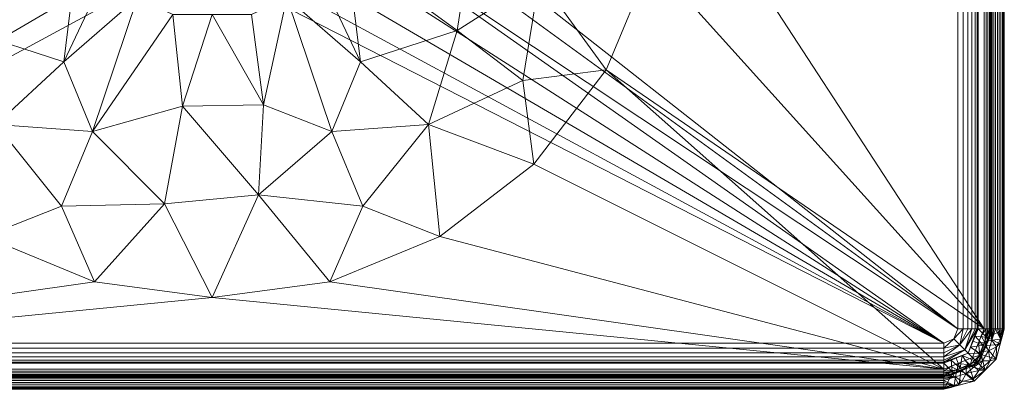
# Model space of a CAD drawing. Header units: millimetres. Extents: x -275 to 275, y -190 to 190.
# Tile 2 of 41: x -67 to 275, y -190 to -62. Entities that reach past the tile are written whole.
import ezdxf

# ---------------------------------------------------------------- set-up
doc = ezdxf.new("R2010")
doc.units = ezdxf.units.MM
doc.layers.add('M-520-M_DRAINAGE_FW', color=2, linetype='Continuous', lineweight=30)

# ---------------------------------------------------------------- blocks, each defined once
blk = doc.blocks.new('CCASF412-1000410F0 - Acacia SupaSleek Vessel 550mm-3472-3D View 1')
at = {"layer": 'M-520-M_DRAINAGE_FW', "lineweight": 9}
mesh = blk.add_polyface(dxfattribs=at)
corners = [(-253.9, -182.87), (-263.78, -178.78), (-267.87, -168.9), (-267.87, 168.9), (-263.78, 178.78), (-253.9, 182.87), (253.9, 182.87), (263.78, 178.78), (267.87, 168.9), (267.87, -168.9), (263.78, -178.78), (253.9, -182.87), (157.93, 0), (152.55, 40.87), (136.77, 78.96), (111.67, 111.67), (78.96, 136.77), (40.87, 152.55), (0, 157.93), (-40.87, 152.55), (-78.96, 136.77), (-111.67, 111.67), (-136.77, 78.96), (-152.55, 40.87), (-157.93, 0), (-152.55, -40.87), (-136.77, -78.96), (-111.67, -111.67), (-78.96, -136.77), (-40.87, -152.55), (0, -157.93), (40.87, -152.55), (78.96, -136.77), (111.67, -111.67), (136.77, -78.96), (152.55, -40.87)]
mesh.append_faces([[corners[k] for k in face] for face in [(2, 26, 0, 1), (16, 6, 15), (32, 11, 31), (34, 11, 33)]], dxfattribs={"vtx0": -1, "vtx1": -1})
mesh.append_faces([[corners[k] for k in face] for face in [(3, 23, 24, 2), (2, 24, 25), (0, 29, 30), (30, 11, 0)]], dxfattribs={"vtx0": -1, "vtx2": -1})
mesh.append_faces([[corners[k] for k in face] for face in [(8, 13, 14, 6)]], dxfattribs={"vtx0": -1, "vtx2": -1, "vtx3": -1})
mesh.append_faces([[corners[k] for k in face] for face in [(22, 23, 3), (18, 19, 5), (21, 22, 5), (20, 21, 5), (19, 20, 5), (5, 6, 18), (25, 26, 2), (28, 29, 0), (27, 28, 0), (26, 27, 0), (16, 17, 6), (14, 15, 6), (17, 18, 6), (32, 33, 11), (30, 31, 11), (34, 35, 9), (35, 12, 9)]], dxfattribs={"vtx1": -1, "vtx2": -1})
mesh.append_faces([[corners[k] for k in face] for face in [(12, 13, 8, 9)]], dxfattribs={"vtx1": -1, "vtx3": -1})
mesh.append_faces([[corners[k] for k in face] for face in [(6, 7, 8)]], dxfattribs={"vtx2": -1})
mesh.append_faces([[corners[k] for k in face] for face in [(3, 4, 5, 22), (9, 10, 11, 34)]], dxfattribs={"vtx2": -1, "vtx3": -1})
mesh = blk.add_polyface(dxfattribs=at)
corners = [(-258.79, -168.9, 10.6), (-257.36, -172.36, 10.6), (-253.9, -173.79, 10.6), (253.9, -173.79, 10.6), (257.36, -172.36, 10.6), (258.79, -168.9, 10.6), (258.79, 168.9, 10.6), (257.36, 172.36, 10.6), (253.9, 173.79, 10.6), (-253.9, 173.79, 10.6), (-257.36, 172.36, 10.6), (-258.79, 168.9, 10.6), (-43.97, 0, 10.6), (-42.47, 11.38, 10.6), (-38.08, 21.98, 10.6), (-31.09, 31.09, 10.6), (-21.98, 38.08, 10.6), (-11.38, 42.47, 10.6), (0, 43.97, 10.6), (11.38, 42.47, 10.6), (21.98, 38.08, 10.6), (31.09, 31.09, 10.6), (38.08, 21.98, 10.6), (42.47, 11.38, 10.6), (43.97, 0, 10.6), (42.47, -11.38, 10.6), (38.08, -21.98, 10.6), (31.09, -31.09, 10.6), (21.98, -38.08, 10.6), (11.38, -42.47, 10.6), (0, -43.97, 10.6), (-11.38, -42.47, 10.6), (-21.98, -38.08, 10.6), (-31.09, -31.09, 10.6), (-38.08, -21.98, 10.6), (-42.47, -11.38, 10.6)]
mesh.append_faces([[corners[k] for k in face] for face in [(5, 26, 3, 4), (16, 9, 15), (32, 2, 31), (34, 2, 33)]], dxfattribs={"vtx0": -1, "vtx1": -1})
mesh.append_faces([[corners[k] for k in face] for face in [(6, 23, 24, 5), (5, 24, 25), (3, 29, 30)]], dxfattribs={"vtx0": -1, "vtx2": -1})
mesh.append_faces([[corners[k] for k in face] for face in [(11, 13, 14, 9)]], dxfattribs={"vtx0": -1, "vtx2": -1, "vtx3": -1})
mesh.append_faces([[corners[k] for k in face] for face in [(22, 23, 6), (21, 22, 8), (20, 21, 8), (19, 20, 8), (25, 26, 5), (28, 29, 3), (27, 28, 3), (26, 27, 3), (16, 17, 9), (14, 15, 9), (17, 18, 9), (32, 33, 2), (34, 35, 0), (35, 12, 0)]], dxfattribs={"vtx1": -1, "vtx2": -1})
mesh.append_faces([[corners[k] for k in face] for face in [(18, 19, 8, 9), (12, 13, 11, 0), (30, 31, 2, 3)]], dxfattribs={"vtx1": -1, "vtx3": -1})
mesh.append_faces([[corners[k] for k in face] for face in [(9, 10, 11)]], dxfattribs={"vtx2": -1})
mesh.append_faces([[corners[k] for k in face] for face in [(6, 7, 8, 22), (0, 1, 2, 34)]], dxfattribs={"vtx2": -1, "vtx3": -1})
mesh = blk.add_polyface(dxfattribs=at)
corners = [(258.79, -168.9, 10.6), (260.55, -168.9, 10.82), (262.19, -168.9, 11.49), (263.62, -168.9, 12.54), (264.73, -168.9, 13.92), (265.46, -168.9, 15.53), (265.76, -168.9, 17.28), (265.76, 168.9, 17.28), (265.46, 168.9, 15.53), (264.73, 168.9, 13.92), (263.62, 168.9, 12.54), (262.19, 168.9, 11.49), (260.55, 168.9, 10.82), (258.79, 168.9, 10.6)]
mesh.append_faces([[corners[k] for k in face] for face in [(0, 1, 12, 13)]], dxfattribs={"vtx1": -1})
mesh.append_faces([[corners[k] for k in face] for face in [(4, 5, 8, 9), (3, 4, 9, 10), (1, 2, 11, 12), (10, 11, 2, 3)]], dxfattribs={"vtx1": -1, "vtx3": -1})
mesh.append_faces([[corners[k] for k in face] for face in [(5, 6, 7, 8)]], dxfattribs={"vtx3": -1})
mesh = blk.add_polyface(dxfattribs=at)
corners = [(265.76, -168.9, 17.28), (269.9, -168.9, 114.55), (269.9, 168.9, 114.55), (265.76, 168.9, 17.28)]
mesh.append_faces([[corners[k] for k in face] for face in [(3, 0, 1, 2)]])
mesh = blk.add_polyface(dxfattribs=at)
corners = [(270.52, -168.9, 2.55), (270.41, -168.9, 1.88), (270.14, -168.9, 1.27), (269.71, -168.9, 0.74), (269.17, -168.9, 0.34), (268.54, -168.9, 0.09), (267.87, -168.9), (267.87, 168.9), (268.54, 168.9, 0.09), (269.17, 168.9, 0.34), (269.71, 168.9, 0.74), (270.14, 168.9, 1.27), (270.41, 168.9, 1.88), (270.52, 168.9, 2.55)]
mesh.append_faces([[corners[k] for k in face] for face in [(7, 8, 5, 6)]], dxfattribs={"vtx1": -1})
mesh.append_faces([[corners[k] for k in face] for face in [(8, 9, 4, 5), (3, 4, 9, 10), (11, 12, 1, 2), (2, 3, 10, 11)]], dxfattribs={"vtx1": -1, "vtx3": -1})
mesh.append_faces([[corners[k] for k in face] for face in [(12, 13, 0, 1)]], dxfattribs={"vtx3": -1})
mesh = blk.add_polyface(dxfattribs=at)
corners = [(269.9, -168.9, 114.55), (270.01, -168.9, 115.18), (270.28, -168.9, 115.77), (270.7, -168.9, 116.27), (271.23, -168.9, 116.64), (271.84, -168.9, 116.86), (272.48, -168.9, 116.92), (273.12, -168.9, 116.81), (273.71, -168.9, 116.54), (274.21, -168.9, 116.12), (274.58, -168.9, 115.59), (274.8, -168.9, 114.98), (274.86, -168.9, 114.33), (274.86, 168.9, 114.33), (274.8, 168.9, 114.98), (274.58, 168.9, 115.59), (274.21, 168.9, 116.12), (273.71, 168.9, 116.54), (273.12, 168.9, 116.81), (272.48, 168.9, 116.92), (271.84, 168.9, 116.86), (271.23, 168.9, 116.64), (270.7, 168.9, 116.27), (270.28, 168.9, 115.77), (270.01, 168.9, 115.18), (269.9, 168.9, 114.55)]
mesh.append_faces([[corners[k] for k in face] for face in [(13, 14, 11, 12)]], dxfattribs={"vtx1": -1})
mesh.append_faces([[corners[k] for k in face] for face in [(14, 15, 10, 11), (16, 17, 8, 9), (15, 16, 9, 10), (17, 18, 7, 8), (6, 7, 18, 19), (20, 21, 4, 5), (21, 22, 3, 4), (23, 24, 1, 2), (22, 23, 2, 3), (19, 20, 5, 6)]], dxfattribs={"vtx1": -1, "vtx3": -1})
mesh.append_faces([[corners[k] for k in face] for face in [(24, 25, 0, 1)]], dxfattribs={"vtx3": -1})
mesh = blk.add_polyface(dxfattribs=at)
corners = [(274.86, -168.9, 114.33), (270.52, -168.9, 2.55), (270.52, 168.9, 2.55), (274.86, 168.9, 114.33)]
mesh.append_faces([[corners[k] for k in face] for face in [(3, 0, 1, 2)]])
mesh = blk.add_polyface(dxfattribs=at)
corners = [(-157.93, 0), (-109.72, 0, -6.13), (-61.28, 0, -10.15), (-55.21, -26.59, -10.15), (-38.21, -47.91, -10.15), (-13.64, -59.75, -10.15), (13.64, -59.75, -10.15), (38.21, -47.91, -10.15), (55.21, -26.59, -10.15), (61.28, 0, -10.15), (109.72, 0, -6.13), (157.93, 0), (152.55, -40.87), (136.77, -78.96), (111.67, -111.67), (78.96, -136.77), (40.87, -152.55), (0, -157.93), (-40.87, -152.55), (-78.96, -136.77), (-111.67, -111.67), (-136.77, -78.96), (-152.55, -40.87), (85.06, -65.27, -6.39), (41.56, -100.34, -6.25), (-41.56, -100.34, -6.25), (-85.06, -65.27, -6.39), (113.57, -47.04, -4.66), (-113.57, -47.04, -4.66), (16.1, -122.3, -4.61), (75.09, -97.86, -4.61), (-75.09, -97.86, -4.61), (-16.51, -125.4, -4.24), (0, -59.75, -10.15), (-10.31, -91.54, -7.84), (136.26, 0, -2.76), (120.92, -22.58, -4.65), (58.25, -13.3, -10.15), (89.38, -26.48, -7.74), (51.48, -76.19, -7.85), (25.92, -53.83, -10.15), (-51.48, -76.19, -7.85), (-25.92, -53.83, -10.15), (-57.04, -18.59, -10.15), (-84.89, -34.03, -7.9), (-85.5, 0, -8.14), (-95.99, -17.79, -7.33), (-126.12, -22.39, -4.05), (17.87, -91.09, -7.77), (88.18, -45.19, -7.2), (107.76, -82.69, -3.07), (46.71, -37.25, -10.15), (52.28, -126.22, -2.97), (-52.28, -126.22, -2.97), (-107.76, -82.69, -3.07), (-46.71, -37.25, -10.15)]
mesh.append_faces([[corners[k] for k in face] for face in [(12, 35, 11)]], dxfattribs={"vtx0": -1})
mesh.append_faces([[corners[k] for k in face] for face in [(14, 50, 13), (13, 27, 12), (16, 52, 15), (18, 32, 17), (10, 38, 9), (43, 46, 2), (0, 47, 22), (40, 48, 6), (51, 39, 7), (8, 49, 51)]], dxfattribs={"vtx0": -1, "vtx1": -1})
mesh.append_faces([[corners[k] for k in face] for face in [(50, 27, 13), (33, 48, 34), (55, 41, 26), (54, 31, 20), (53, 32, 18), (27, 38, 36), (25, 34, 32), (36, 12, 27), (38, 10, 36), (41, 42, 25), (39, 23, 30), (24, 52, 29), (34, 29, 32), (24, 29, 48), (31, 25, 53), (26, 54, 28), (1, 46, 47), (17, 32, 29), (25, 5, 34), (23, 51, 49), (15, 52, 30), (28, 44, 26), (24, 40, 39), (27, 49, 38), (39, 30, 24), (50, 30, 23), (31, 41, 25), (12, 36, 35), (27, 23, 49), (26, 41, 31), (29, 52, 16), (24, 48, 40), (44, 46, 43), (28, 47, 46), (28, 46, 44), (28, 22, 47), (34, 48, 29), (39, 51, 23), (8, 38, 49), (30, 50, 14), (27, 50, 23), (30, 52, 24), (31, 53, 19), (32, 53, 25), (28, 54, 21), (31, 54, 26), (44, 55, 26)]], dxfattribs={"vtx0": -1, "vtx1": -1, "vtx2": -1})
mesh.append_faces([[corners[k] for k in face] for face in [(30, 14, 15), (29, 16, 17), (31, 19, 20), (53, 18, 19), (28, 21, 22), (47, 0, 1), (34, 5, 33), (46, 1, 45), (54, 20, 21), (44, 3, 55), (41, 4, 42), (41, 55, 4), (46, 45, 2)]], dxfattribs={"vtx0": -1, "vtx2": -1})
mesh.append_faces([[corners[k] for k in face] for face in [(38, 8, 37, 9)]], dxfattribs={"vtx0": -1, "vtx3": -1})
mesh.append_faces([[corners[k] for k in face] for face in [(33, 6, 48), (43, 3, 44), (10, 35, 36), (40, 7, 39), (42, 5, 25)]], dxfattribs={"vtx1": -1, "vtx2": -1})
mesh = blk.add_polyface(dxfattribs=at)
corners = [(253.9, -185.52, 2.55), (253.9, -185.41, 1.88), (253.9, -185.14, 1.27), (253.9, -184.71, 0.74), (253.9, -184.17, 0.34), (253.9, -183.54, 0.09), (253.9, -182.87), (263.78, -178.78), (267.87, -168.9), (268.54, -168.9, 0.09), (269.17, -168.9, 0.34), (269.71, -168.9, 0.74), (270.14, -168.9, 1.27), (270.41, -168.9, 1.88), (270.52, -168.9, 2.55), (265.66, -180.66, 2.55), (258.68, -183.55, 2.55), (268.55, -173.68, 2.55), (258.68, -180.89), (265.89, -173.68), (259.21, -183.84, 0.79), (268.84, -174.21, 0.79), (256.29, -181.88), (266.88, -171.29), (256.77, -184.78, 1.13), (269.78, -171.77, 1.13), (258.59, -183.09, 0.18), (263.04, -181.37, 0.45), (268.09, -173.59, 0.18), (266.41, -177.98, 0.45), (267.1, -177.17, 2.55), (266.74, -179, 1.44), (264.19, -181.57, 1.42), (262.17, -182.1, 2.55), (261.23, -179.84), (264.84, -176.23)]
mesh.append_faces([[corners[k] for k in face] for face in [(13, 25, 12), (3, 24, 2), (18, 26, 22), (11, 25, 10), (12, 25, 11), (15, 31, 30)]], dxfattribs={"vtx0": -1, "vtx1": -1})
mesh.append_faces([[corners[k] for k in face] for face in [(1, 24, 16), (26, 20, 4), (4, 20, 24), (27, 20, 26), (17, 21, 25), (32, 33, 20), (31, 32, 29), (31, 21, 30), (21, 10, 25), (28, 29, 19), (25, 13, 17), (20, 16, 24), (28, 10, 21), (22, 26, 5), (27, 29, 32), (9, 28, 23), (28, 21, 29), (7, 29, 27), (31, 15, 32), (21, 31, 29), (20, 27, 32), (18, 27, 26)]], dxfattribs={"vtx0": -1, "vtx1": -1, "vtx2": -1})
mesh.append_faces([[corners[k] for k in face] for face in [(24, 1, 2), (24, 3, 4), (27, 18, 34), (29, 7, 35), (29, 35, 19), (21, 17, 30), (32, 15, 33)]], dxfattribs={"vtx0": -1, "vtx2": -1})
mesh.append_faces([[corners[k] for k in face] for face in [(0, 1, 16)]], dxfattribs={"vtx1": -1})
mesh.append_faces([[corners[k] for k in face] for face in [(19, 23, 28), (4, 5, 26), (9, 10, 28), (33, 16, 20), (34, 7, 27)]], dxfattribs={"vtx1": -1, "vtx2": -1})
mesh.append_faces([[corners[k] for k in face] for face in [(13, 14, 17), (5, 6, 22), (23, 8, 9)]], dxfattribs={"vtx2": -1})
mesh = blk.add_polyface(dxfattribs=at)
corners = [(253.9, -189.86, 114.33), (253.9, -185.52, 2.55), (265.66, -180.66, 2.55), (270.52, -168.9, 2.55), (274.86, -168.9, 114.33), (272.05, -179.38, 114.33), (264.38, -187.05, 114.33), (259.78, -183.09, 2.55), (268.09, -174.78, 2.55), (259.14, -188.46, 114.33), (256.84, -184.31, 2.55), (262.72, -181.87, 2.55), (273.46, -174.14, 114.33), (269.31, -171.84, 2.55), (266.87, -177.72, 2.55), (268.22, -183.22, 114.33)]
mesh.append_faces([[corners[k] for k in face] for face in [(4, 13, 3)]], dxfattribs={"vtx0": -1})
mesh.append_faces([[corners[k] for k in face] for face in [(5, 8, 12), (14, 15, 2), (0, 10, 9), (12, 13, 4), (15, 14, 5), (6, 11, 15)]], dxfattribs={"vtx0": -1, "vtx1": -1})
mesh.append_faces([[corners[k] for k in face] for face in [(7, 6, 9), (9, 10, 7), (6, 7, 11), (12, 8, 13)]], dxfattribs={"vtx0": -1, "vtx2": -1})
mesh.append_faces([[corners[k] for k in face] for face in [(1, 10, 0)]], dxfattribs={"vtx1": -1})
mesh.append_faces([[corners[k] for k in face] for face in [(11, 2, 15), (14, 8, 5)]], dxfattribs={"vtx1": -1, "vtx2": -1})
mesh = blk.add_polyface(dxfattribs=at)
corners = [(253.9, -184.9, 114.55), (253.9, -185.01, 115.18), (253.9, -185.28, 115.77), (253.9, -185.7, 116.27), (253.9, -186.23, 116.64), (253.9, -186.84, 116.86), (253.9, -187.48, 116.92), (253.9, -188.12, 116.81), (253.9, -188.71, 116.54), (253.9, -189.21, 116.12), (253.9, -189.58, 115.59), (253.9, -189.8, 114.98), (253.9, -189.86, 114.33), (264.38, -187.05, 114.33), (272.05, -179.38, 114.33), (274.86, -168.9, 114.33), (274.8, -168.9, 114.98), (274.58, -168.9, 115.59), (274.21, -168.9, 116.12), (273.71, -168.9, 116.54), (273.12, -168.9, 116.81), (272.48, -168.9, 116.92), (271.84, -168.9, 116.86), (271.23, -168.9, 116.64), (270.7, -168.9, 116.27), (270.28, -168.9, 115.77), (270.01, -168.9, 115.18), (269.9, -168.9, 114.55), (265.21, -180.21, 114.55), (258.65, -188.59, 114.33), (273.59, -173.65, 114.33), (256.28, -189.22, 114.33), (274.22, -171.28, 114.33), (258.38, -183.04, 114.55), (268.04, -173.38, 114.55), (260.08, -187.16, 116.79), (272.16, -175.08, 116.79), (257.47, -188.59, 116.39), (273.59, -172.47, 116.39), (266.04, -183.34, 116.89), (269.98, -179.98, 116.69), (268.22, -183.22, 114.33), (269.38, -176.52, 116.6), (267.26, -179.99, 116.66), (261.79, -181.63, 114.55), (261.62, -184.34, 116.61), (264.39, -182.01, 116.26), (270.54, -172.83, 116.5), (257.88, -185.49, 116.48), (266.63, -176.79, 114.55), (264, -186.17, 116.4)]
mesh.append_faces([[corners[k] for k in face] for face in [(17, 32, 16), (10, 31, 9), (20, 38, 19), (1, 48, 0), (8, 37, 7), (7, 37, 6), (6, 37, 5), (44, 46, 28), (9, 37, 8), (21, 38, 20), (30, 36, 14), (3, 48, 2), (41, 50, 13)]], dxfattribs={"vtx0": -1, "vtx1": -1})
mesh.append_faces([[corners[k] for k in face] for face in [(9, 31, 37), (35, 48, 37), (39, 40, 43), (29, 35, 37), (36, 30, 38), (48, 5, 37), (45, 48, 35), (28, 46, 43), (32, 18, 38), (50, 45, 35), (46, 45, 39), (45, 46, 44), (43, 46, 39), (40, 36, 42), (40, 42, 43), (36, 40, 14), (39, 50, 41), (47, 34, 42), (35, 13, 50), (47, 38, 22), (47, 42, 36), (43, 42, 49), (38, 47, 36), (39, 41, 40), (33, 48, 45), (45, 50, 39)]], dxfattribs={"vtx0": -1, "vtx1": -1, "vtx2": -1})
mesh.append_faces([[corners[k] for k in face] for face in [(32, 17, 18), (47, 23, 24), (38, 30, 32), (38, 21, 22), (48, 33, 0), (47, 22, 23), (37, 31, 29), (47, 26, 27), (47, 24, 25), (48, 1, 2), (47, 25, 26), (42, 34, 49)]], dxfattribs={"vtx0": -1, "vtx2": -1})
mesh.append_faces([[corners[k] for k in face] for face in [(10, 11, 31), (44, 33, 45), (29, 13, 35), (27, 34, 47), (4, 5, 48), (3, 4, 48), (18, 19, 38), (49, 28, 43), (41, 14, 40)]], dxfattribs={"vtx1": -1, "vtx2": -1})
mesh.append_faces([[corners[k] for k in face] for face in [(11, 12, 31), (32, 15, 16)]], dxfattribs={"vtx2": -1})
mesh = blk.add_polyface(dxfattribs=at)
corners = [(253.9, -180.76, 17.28), (253.9, -184.9, 114.55), (265.21, -180.21, 114.55), (269.9, -168.9, 114.55), (265.76, -168.9, 17.28), (262.29, -177.29, 17.28), (259.56, -182.55, 114.55), (258.1, -179.03, 17.28), (256.4, -179.73, 17.28), (267.55, -174.56, 114.55), (264.03, -173.1, 17.28), (263.16, -175.19, 17.28), (262.38, -181.38, 114.55), (260.19, -178.16, 17.28), (256.73, -183.72, 114.55), (264.73, -171.4, 17.28), (268.72, -171.73, 114.55), (266.38, -177.38, 114.55)]
mesh.append_faces([[corners[k] for k in face] for face in [(14, 0, 1)]], dxfattribs={"vtx0": -1})
mesh.append_faces([[corners[k] for k in face] for face in [(5, 17, 11), (17, 5, 2), (10, 9, 15), (8, 6, 7), (0, 14, 8), (9, 11, 17), (13, 2, 5), (2, 13, 12), (11, 9, 10)]], dxfattribs={"vtx0": -1, "vtx1": -1})
mesh.append_faces([[corners[k] for k in face] for face in [(6, 13, 7), (15, 9, 16)]], dxfattribs={"vtx0": -1, "vtx2": -1})
mesh.append_faces([[corners[k] for k in face] for face in [(3, 4, 16)]], dxfattribs={"vtx1": -1})
mesh.append_faces([[corners[k] for k in face] for face in [(4, 15, 16), (6, 12, 13), (14, 6, 8)]], dxfattribs={"vtx1": -1, "vtx2": -1})
mesh = blk.add_polyface(dxfattribs=at)
corners = [(253.9, -173.79, 10.6), (253.9, -175.55, 10.82), (253.9, -177.19, 11.49), (253.9, -178.62, 12.54), (253.9, -179.73, 13.92), (253.9, -180.46, 15.53), (253.9, -180.76, 17.28), (262.29, -177.29, 17.28), (265.76, -168.9, 17.28), (265.46, -168.9, 15.53), (264.73, -168.9, 13.92), (263.62, -168.9, 12.54), (262.19, -168.9, 11.49), (260.55, -168.9, 10.82), (258.79, -168.9, 10.6), (257.36, -172.36, 10.6), (261.2, -176.2, 13.19), (259.37, -174.37, 11.21)]
mesh.append_faces([[corners[k] for k in face] for face in [(9, 7, 8)]], dxfattribs={"vtx0": -1})
mesh.append_faces([[corners[k] for k in face] for face in [(2, 17, 1), (10, 16, 9)]], dxfattribs={"vtx0": -1, "vtx1": -1})
mesh.append_faces([[corners[k] for k in face] for face in [(5, 7, 16), (16, 17, 3), (9, 16, 7), (16, 11, 17), (17, 13, 15), (1, 17, 15)]], dxfattribs={"vtx0": -1, "vtx1": -1, "vtx2": -1})
mesh.append_faces([[corners[k] for k in face] for face in [(16, 4, 5), (16, 3, 4), (17, 12, 13), (17, 2, 3)]], dxfattribs={"vtx0": -1, "vtx2": -1})
mesh.append_faces([[corners[k] for k in face] for face in [(6, 7, 5), (0, 1, 15)]], dxfattribs={"vtx1": -1})
mesh.append_faces([[corners[k] for k in face] for face in [(10, 11, 16), (11, 12, 17)]], dxfattribs={"vtx1": -1, "vtx2": -1})
mesh.append_faces([[corners[k] for k in face] for face in [(13, 14, 15)]], dxfattribs={"vtx2": -1})
mesh = blk.add_polyface(dxfattribs=at)
corners = [(-253.9, -173.79, 10.6), (-253.9, -175.55, 10.82), (-253.9, -177.19, 11.49), (-253.9, -178.62, 12.54), (-253.9, -179.73, 13.92), (-253.9, -180.46, 15.53), (-253.9, -180.76, 17.28), (253.9, -180.76, 17.28), (253.9, -180.46, 15.53), (253.9, -179.73, 13.92), (253.9, -178.62, 12.54), (253.9, -177.19, 11.49), (253.9, -175.55, 10.82), (253.9, -173.79, 10.6)]
mesh.append_faces([[corners[k] for k in face] for face in [(0, 1, 12, 13)]], dxfattribs={"vtx1": -1})
mesh.append_faces([[corners[k] for k in face] for face in [(4, 5, 8, 9), (3, 4, 9, 10), (1, 2, 11, 12), (10, 11, 2, 3)]], dxfattribs={"vtx1": -1, "vtx3": -1})
mesh.append_faces([[corners[k] for k in face] for face in [(5, 6, 7, 8)]], dxfattribs={"vtx3": -1})
mesh = blk.add_polyface(dxfattribs=at)
corners = [(-253.9, -180.76, 17.28), (-253.9, -184.9, 114.55), (253.9, -184.9, 114.55), (253.9, -180.76, 17.28)]
mesh.append_faces([[corners[k] for k in face] for face in [(3, 0, 1, 2)]])
mesh = blk.add_polyface(dxfattribs=at)
corners = [(-253.9, -185.52, 2.55), (-253.9, -185.41, 1.88), (-253.9, -185.14, 1.27), (-253.9, -184.71, 0.74), (-253.9, -184.17, 0.34), (-253.9, -183.54, 0.09), (-253.9, -182.87), (253.9, -182.87), (253.9, -183.54, 0.09), (253.9, -184.17, 0.34), (253.9, -184.71, 0.74), (253.9, -185.14, 1.27), (253.9, -185.41, 1.88), (253.9, -185.52, 2.55)]
mesh.append_faces([[corners[k] for k in face] for face in [(7, 8, 5, 6)]], dxfattribs={"vtx1": -1})
mesh.append_faces([[corners[k] for k in face] for face in [(8, 9, 4, 5), (3, 4, 9, 10), (11, 12, 1, 2), (2, 3, 10, 11)]], dxfattribs={"vtx1": -1, "vtx3": -1})
mesh.append_faces([[corners[k] for k in face] for face in [(12, 13, 0, 1)]], dxfattribs={"vtx3": -1})
mesh = blk.add_polyface(dxfattribs=at)
corners = [(-253.9, -184.9, 114.55), (-253.9, -185.01, 115.18), (-253.9, -185.28, 115.77), (-253.9, -185.7, 116.27), (-253.9, -186.23, 116.64), (-253.9, -186.84, 116.86), (-253.9, -187.48, 116.92), (-253.9, -188.12, 116.81), (-253.9, -188.71, 116.54), (-253.9, -189.21, 116.12), (-253.9, -189.58, 115.59), (-253.9, -189.8, 114.98), (-253.9, -189.86, 114.33), (253.9, -189.86, 114.33), (253.9, -189.8, 114.98), (253.9, -189.58, 115.59), (253.9, -189.21, 116.12), (253.9, -188.71, 116.54), (253.9, -188.12, 116.81), (253.9, -187.48, 116.92), (253.9, -186.84, 116.86), (253.9, -186.23, 116.64), (253.9, -185.7, 116.27), (253.9, -185.28, 115.77), (253.9, -185.01, 115.18), (253.9, -184.9, 114.55)]
mesh.append_faces([[corners[k] for k in face] for face in [(13, 14, 11, 12)]], dxfattribs={"vtx1": -1})
mesh.append_faces([[corners[k] for k in face] for face in [(14, 15, 10, 11), (16, 17, 8, 9), (15, 16, 9, 10), (17, 18, 7, 8), (6, 7, 18, 19), (20, 21, 4, 5), (21, 22, 3, 4), (23, 24, 1, 2), (22, 23, 2, 3), (19, 20, 5, 6)]], dxfattribs={"vtx1": -1, "vtx3": -1})
mesh.append_faces([[corners[k] for k in face] for face in [(24, 25, 0, 1)]], dxfattribs={"vtx3": -1})
mesh = blk.add_polyface(dxfattribs=at)
corners = [(-253.9, -189.86, 114.33), (-253.9, -185.52, 2.55), (253.9, -185.52, 2.55), (253.9, -189.86, 114.33)]
mesh.append_faces([[corners[k] for k in face] for face in [(3, 0, 1, 2)]])

msp = doc.modelspace()

# ---------------------------------------------------------------- block references
at = {"layer": 'M-520-M_DRAINAGE_FW', "lineweight": 9}
msp.add_blockref('CCASF412-1000410F0 - Acacia SupaSleek Vessel 550mm-3472-3D View 1', (0, 0), dxfattribs=at)

doc.saveas('drawing.dxf')
